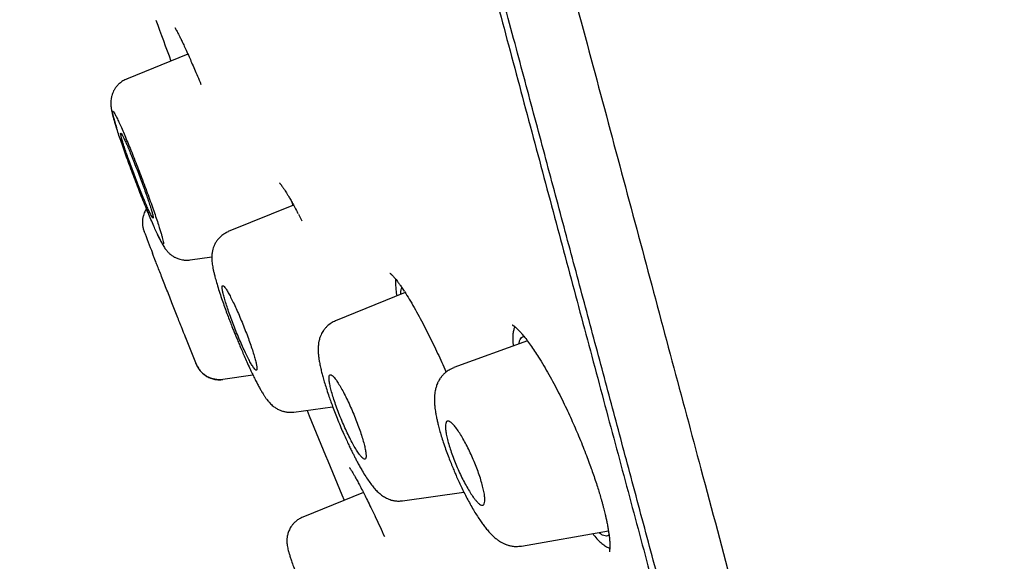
# Model space of a CAD drawing. Header units: millimetres. Extents: x 8 to 827, y 12 to 1643.
# Tile 65 of 134: x 99 to 118, y 1450 to 1461. Entities that reach past the tile are written whole.
import ezdxf

# ---------------------------------------------------------------- set-up
doc = ezdxf.new("R2010")
doc.units = ezdxf.units.MM

msp = doc.modelspace()

# ---------------------------------------------------------------- linework, layer by layer
at = {"color": 7, "linetype": 'Continuous', "lineweight": 30}
for p, q in [((102.016, 1460.488), (100.796, 1459.995)), ((104.084, 1457.548), (104.101, 1457.478)), ((104.119, 1457.485), (102.817, 1456.959)), ((104.214, 1457.307), (104.282, 1457.172)), ((101.143, 1456.96), (101.14, 1456.968)), ((101.14, 1456.968), (101.143, 1456.96)), ((102.058, 1456.395), (102.491, 1456.456)), ((106.341, 1455.745), (104.952, 1455.185)), ((108.773, 1454.787), (107.308, 1454.254)), ((102.179, 1454.325), (102.176, 1454.333)), ((102.176, 1454.333), (102.179, 1454.325)), ((107.31, 1454.247), (107.312, 1454.247)), ((102.708, 1454.023), (103.309, 1454.108)), ((104.124, 1453.368), (104.897, 1453.476)), ((105.509, 1451.768), (104.302, 1451.281)), ((106.29, 1451.603), (107.51, 1451.774)), ((108.657, 1450.702), (110.387, 1451.007)), ((108.656, 1450.708), (108.654, 1450.707))]:
    msp.add_line(p, q, dxfattribs=at)
for radius, start, end in [(220, 200.0964, 200.32332), (221.7, 201.09499, 201.2155), (221.7, 201.68284, 201.82882), (220, 202.26541, 202.76993)]:
    msp.add_arc((307.983, 1536.761), radius, start, end, dxfattribs=at)
for points, knots in [([(138.604, 1460.696), (138.485, 1461.18), (138.168, 1462.479), (137.63, 1464.587), (136.99, 1467.019), (136.331, 1469.445), (135.633, 1471.936), (134.894, 1474.493), (134.113, 1477.113), (133.312, 1479.727), (132.49, 1482.335), (131.653, 1484.92), (130.801, 1487.483), (129.936, 1490.025), (129.051, 1492.561), (128.091, 1495.251), (127.051, 1498.094), (125.926, 1501.088), (124.774, 1504.073), (123.597, 1507.048), (122.394, 1510.013), (121.222, 1512.827), (120.087, 1515.49), (118.993, 1518.005), (117.878, 1520.511), (116.742, 1523.007), (115.585, 1525.493), (114.406, 1527.968), (113.239, 1530.365), (112.084, 1532.683), (110.943, 1534.921), (109.78, 1537.149), (108.592, 1539.363), (107.534, 1541.295), (106.86, 1542.482), (106.599, 1542.941)], [0, 0, 0, 0, 0.016899, 0.045322, 0.073735, 0.10214, 0.130537, 0.161441, 0.192339, 0.223232, 0.254122, 0.285009, 0.315345, 0.345682, 0.376022, 0.406366, 0.442499, 0.478642, 0.514792, 0.550947, 0.587104, 0.623261, 0.654251, 0.685239, 0.716226, 0.74721, 0.778192, 0.809173, 0.840153, 0.868551, 0.896947, 0.92534, 0.95373, 0.982117, 1, 1, 1, 1]), ([(88.804, 1539.656), (88.807, 1539.645), (88.812, 1539.624), (88.857, 1539.456), (88.929, 1539.188), (89.03, 1538.812), (89.158, 1538.332), (89.315, 1537.747), (89.51, 1537.021), (89.748, 1536.133), (90.035, 1535.062), (90.358, 1533.855), (90.717, 1532.517), (91.109, 1531.051), (91.515, 1529.537), (91.927, 1527.998), (92.341, 1526.455), (92.776, 1524.83), (93.233, 1523.124), (93.711, 1521.341), (94.209, 1519.484), (94.725, 1517.558), (95.259, 1515.565), (95.809, 1513.511), (96.375, 1511.398), (96.956, 1509.231), (97.55, 1507.014), (98.157, 1504.75), (98.809, 1502.315), (99.508, 1499.706), (100.254, 1496.921), (101.01, 1494.1), (101.774, 1491.249), (102.545, 1488.374), (103.282, 1485.621), (103.985, 1482.999), (104.651, 1480.513), (105.316, 1478.031), (105.979, 1475.556), (106.639, 1473.093), (107.295, 1470.647), (107.944, 1468.223), (108.587, 1465.824), (109.221, 1463.456), (109.847, 1461.123), (110.461, 1458.83), (111.064, 1456.58), (111.654, 1454.379), (112.262, 1452.11), (112.884, 1449.788), (113.515, 1447.432), (114.123, 1445.164), (114.705, 1442.992), (115.262, 1440.912), (115.61, 1439.615), (115.783, 1438.967)], [0, 0, 0, 0, 0.017859, 0.035717, 0.053574, 0.07143, 0.089287, 0.107143, 0.125, 0.145832, 0.166666, 0.1875, 0.208333, 0.229166, 0.249999, 0.267856, 0.285713, 0.303571, 0.321429, 0.339287, 0.357144, 0.375001, 0.392858, 0.410715, 0.428572, 0.446429, 0.464286, 0.482143, 0.500002, 0.520835, 0.541668, 0.562501, 0.583334, 0.604167, 0.624999, 0.642856, 0.660713, 0.678571, 0.696428, 0.714286, 0.732144, 0.750003, 0.76786, 0.785718, 0.803575, 0.821433, 0.839289, 0.857146, 0.875003, 0.895835, 0.916668, 0.9375, 0.958333, 0.979167, 1, 1, 1, 1]), ([(117.758, 1426.241), (117.757, 1426.246), (117.754, 1426.257), (117.731, 1426.343), (117.694, 1426.481), (117.642, 1426.674), (117.576, 1426.923), (117.494, 1427.226), (117.402, 1427.573), (117.299, 1427.957), (117.187, 1428.373), (117.064, 1428.833), (116.929, 1429.337), (116.782, 1429.885), (116.619, 1430.494), (116.439, 1431.17), (116.239, 1431.916), (116.026, 1432.71), (115.801, 1433.552), (115.563, 1434.441), (115.312, 1435.378), (115.055, 1436.336), (114.795, 1437.307), (114.533, 1438.286), (114.261, 1439.299), (113.98, 1440.348), (113.689, 1441.431), (113.381, 1442.581), (113.055, 1443.799), (112.709, 1445.088), (112.354, 1446.412), (111.99, 1447.772), (111.615, 1449.167), (111.231, 1450.6), (110.849, 1452.028), (110.47, 1453.442), (110.097, 1454.835), (109.719, 1456.247), (109.336, 1457.677), (108.948, 1459.127), (108.543, 1460.638), (108.122, 1462.21), (107.684, 1463.844), (107.241, 1465.496), (106.793, 1467.166), (106.34, 1468.854), (105.882, 1470.562), (105.433, 1472.237), (104.995, 1473.874), (104.569, 1475.465), (104.143, 1477.058), (103.716, 1478.654), (103.288, 1480.251), (102.847, 1481.896), (102.394, 1483.588), (101.928, 1485.324), (101.463, 1487.057), (100.999, 1488.79), (100.534, 1490.52), (100.071, 1492.247), (99.624, 1493.917), (99.193, 1495.526), (98.78, 1497.071), (98.371, 1498.6), (97.965, 1500.113), (97.564, 1501.61), (97.174, 1503.069), (96.793, 1504.49), (96.422, 1505.873), (96.056, 1507.238), (95.695, 1508.585), (95.338, 1509.916), (94.986, 1511.229), (94.639, 1512.521), (94.295, 1513.806), (93.954, 1515.081), (93.615, 1516.345), (93.285, 1517.58), (92.963, 1518.784), (92.648, 1519.959), (92.346, 1521.085), (92.057, 1522.164), (91.781, 1523.195), (91.512, 1524.197), (91.251, 1525.169), (90.999, 1526.11), (90.754, 1527.021), (90.519, 1527.897), (90.291, 1528.75), (90.07, 1529.575), (89.857, 1530.371), (89.655, 1531.127), (89.464, 1531.842), (89.283, 1532.516), (89.117, 1533.138), (88.964, 1533.709), (88.823, 1534.233), (88.693, 1534.717), (88.574, 1535.162), (88.464, 1535.568), (88.366, 1535.934), (88.279, 1536.26), (88.201, 1536.549), (88.135, 1536.799), (88.079, 1537.006), (88.037, 1537.167), (88.006, 1537.282), (87.987, 1537.354), (87.985, 1537.363), (87.983, 1537.367)], [0, 0, 0, 0, 0.010081, 0.020137, 0.030179, 0.040216, 0.050257, 0.060311, 0.070335, 0.079491, 0.088633, 0.097767, 0.1069, 0.116039, 0.125192, 0.135253, 0.145282, 0.155288, 0.16528, 0.175267, 0.185259, 0.195301, 0.204496, 0.213673, 0.222839, 0.232002, 0.241168, 0.250345, 0.260322, 0.270285, 0.280246, 0.290212, 0.300194, 0.310203, 0.320293, 0.329526, 0.338727, 0.347904, 0.357065, 0.366218, 0.375372, 0.385323, 0.395264, 0.405207, 0.415162, 0.425139, 0.435149, 0.445226, 0.454443, 0.463632, 0.472801, 0.481959, 0.491116, 0.500279, 0.510233, 0.520184, 0.530144, 0.540125, 0.550137, 0.560192, 0.570258, 0.579448, 0.588609, 0.59775, 0.60688, 0.616007, 0.625139, 0.633867, 0.642594, 0.651329, 0.660077, 0.668845, 0.677642, 0.686473, 0.695244, 0.704395, 0.713529, 0.722653, 0.731774, 0.740899, 0.750037, 0.758756, 0.767483, 0.776222, 0.78498, 0.793764, 0.802579, 0.811433, 0.820208, 0.829363, 0.838502, 0.847632, 0.856762, 0.865897, 0.875044, 0.883755, 0.89247, 0.901196, 0.909939, 0.918704, 0.927499, 0.936329, 0.945126, 0.954305, 0.963462, 0.972602, 0.981734, 0.990864, 1, 1, 1, 1]), ([(102.744, 1481.768), (102.925, 1481.096), (103.284, 1479.753), (103.823, 1477.741), (104.361, 1475.735), (104.897, 1473.733), (105.431, 1471.736), (105.954, 1469.788), (106.462, 1467.893), (106.954, 1466.056), (107.441, 1464.239), (107.922, 1462.443), (108.406, 1460.638), (108.891, 1458.828), (109.376, 1457.018), (109.852, 1455.24), (110.32, 1453.492), (110.779, 1451.777), (111.221, 1450.131), (111.643, 1448.556), (112.046, 1447.054), (112.437, 1445.594), (112.817, 1444.176), (113.191, 1442.78), (113.558, 1441.409), (113.917, 1440.069), (114.262, 1438.782), (114.592, 1437.546), (114.908, 1436.367), (115.202, 1435.27), (115.474, 1434.255), (115.725, 1433.32), (115.961, 1432.443), (116.18, 1431.625), (116.387, 1430.853), (116.58, 1430.132), (116.758, 1429.466), (116.918, 1428.869), (117.059, 1428.341), (117.181, 1427.882), (117.283, 1427.503), (117.365, 1427.198), (117.428, 1426.967), (117.473, 1426.799), (117.498, 1426.705), (117.509, 1426.665), (117.506, 1426.677), (117.506, 1426.677)], [0, 0, 0, 0, 0.023295, 0.046559, 0.069828, 0.093138, 0.116525, 0.139995, 0.162068, 0.18409, 0.206092, 0.228103, 0.250151, 0.27335, 0.296538, 0.319749, 0.343016, 0.36637, 0.389808, 0.411865, 0.43389, 0.45591, 0.477951, 0.500039, 0.523202, 0.546403, 0.569672, 0.593038, 0.616532, 0.639999, 0.662, 0.683954, 0.705885, 0.727818, 0.749776, 0.772931, 0.79612, 0.819372, 0.842717, 0.866183, 0.88969, 0.911746, 0.933731, 0.95567, 0.977587, 0.999507, 1, 1, 1, 1]), ([(101.758, 1461.012), (101.758, 1461.012), (101.758, 1461.013), (101.759, 1461.011), (101.763, 1461.004), (101.769, 1460.994), (101.778, 1460.979), (101.791, 1460.957), (101.808, 1460.927), (101.83, 1460.885), (101.857, 1460.831), (101.891, 1460.761), (101.932, 1460.673), (101.982, 1460.565), (102.035, 1460.447), (102.09, 1460.322), (102.146, 1460.193), (102.207, 1460.049), (102.251, 1459.944), (102.274, 1459.889)], [0, 0, 0, 0, 0.01121, 0.035988, 0.057206, 0.08302, 0.116519, 0.157716, 0.206637, 0.263318, 0.327802, 0.400137, 0.480364, 0.568511, 0.66458, 0.741825, 0.823493, 0.909557, 1, 1, 1, 1]), ([(100.797, 1459.995), (100.771, 1459.983), (100.72, 1459.96), (100.657, 1459.912), (100.607, 1459.863), (100.568, 1459.812), (100.537, 1459.761), (100.514, 1459.71), (100.496, 1459.655), (100.484, 1459.595), (100.479, 1459.535), (100.48, 1459.477), (100.486, 1459.433), (100.49, 1459.404), (100.497, 1459.368), (100.506, 1459.329), (100.518, 1459.283), (100.534, 1459.222), (100.559, 1459.138), (100.581, 1459.067), (100.596, 1459.021), (100.597, 1459.018)], [0, 0, 0, 0, 0.053817, 0.103528, 0.147805, 0.185728, 0.225974, 0.261463, 0.294907, 0.342618, 0.389751, 0.447752, 0.495816, 0.541992, 0.593149, 0.649355, 0.71065, 0.777086, 0.878858, 0.990679, 1, 1, 1, 1]), ([(101.295, 1457.486), (101.276, 1457.539), (101.238, 1457.645), (101.176, 1457.815), (101.111, 1457.989), (101.044, 1458.163), (100.978, 1458.334), (100.912, 1458.5), (100.848, 1458.657), (100.787, 1458.804), (100.73, 1458.938), (100.678, 1459.058), (100.631, 1459.16), (100.592, 1459.242), (100.559, 1459.304), (100.535, 1459.343), (100.519, 1459.36), (100.511, 1459.355), (100.512, 1459.328), (100.52, 1459.283), (100.535, 1459.226), (100.552, 1459.163), (100.574, 1459.089), (100.604, 1458.994), (100.642, 1458.877), (100.691, 1458.735), (100.744, 1458.582), (100.802, 1458.42), (100.864, 1458.251), (100.929, 1458.078), (100.995, 1457.904), (101.062, 1457.733), (101.127, 1457.568), (101.191, 1457.41), (101.252, 1457.263), (101.309, 1457.13), (101.361, 1457.01), (101.408, 1456.908), (101.448, 1456.825), (101.48, 1456.763), (101.505, 1456.723), (101.521, 1456.707), (101.529, 1456.711), (101.528, 1456.739), (101.519, 1456.784), (101.505, 1456.841), (101.487, 1456.904), (101.465, 1456.978), (101.435, 1457.073), (101.397, 1457.19), (101.349, 1457.331), (101.313, 1457.434), (101.295, 1457.486)], [0, 0, 0, 0, 0.02068, 0.041438, 0.06265, 0.083436, 0.104419, 0.125116, 0.145801, 0.166483, 0.187528, 0.208586, 0.229292, 0.249996, 0.270773, 0.291465, 0.312443, 0.333437, 0.35415, 0.374937, 0.390444, 0.405922, 0.421534, 0.437436, 0.458478, 0.479239, 0.500082, 0.520826, 0.541537, 0.562584, 0.58354, 0.60426, 0.625089, 0.64572, 0.666418, 0.687551, 0.708339, 0.729318, 0.750002, 0.770696, 0.791371, 0.812402, 0.833458, 0.854166, 0.874882, 0.890464, 0.905965, 0.921544, 0.93736, 0.958411, 0.979172, 1, 1, 1, 1]), ([(101.302, 1457.251), (101.306, 1457.245), (101.313, 1457.234), (101.322, 1457.227), (101.326, 1457.234), (101.321, 1457.267), (101.308, 1457.322), (101.285, 1457.398), (101.255, 1457.495), (101.217, 1457.607), (101.173, 1457.733), (101.124, 1457.87), (101.071, 1458.012), (101.016, 1458.156), (100.961, 1458.298), (100.907, 1458.433), (100.856, 1458.558), (100.809, 1458.668), (100.767, 1458.762), (100.732, 1458.836), (100.705, 1458.888), (100.686, 1458.918), (100.676, 1458.924), (100.675, 1458.906), (100.683, 1458.865), (100.7, 1458.802), (100.725, 1458.717), (100.759, 1458.615), (100.799, 1458.497), (100.845, 1458.366), (100.896, 1458.227), (100.95, 1458.084), (101.005, 1457.94), (101.06, 1457.8), (101.113, 1457.669), (101.163, 1457.549), (101.208, 1457.444), (101.247, 1457.358), (101.28, 1457.29), (101.295, 1457.264), (101.302, 1457.251)], [0, 0, 0, 0, 0.01637, 0.03274, 0.059336, 0.085931, 0.112591, 0.139251, 0.166058, 0.192866, 0.219838, 0.246812, 0.273894, 0.300977, 0.328065, 0.355153, 0.38214, 0.409127, 0.435953, 0.462778, 0.489453, 0.516127, 0.542726, 0.569323, 0.595952, 0.622581, 0.649337, 0.676093, 0.703016, 0.729941, 0.756998, 0.784056, 0.811155, 0.838254, 0.865282, 0.89231, 0.91923, 0.946149, 0.973075, 1, 1, 1, 1]), ([(103.839, 1457.927), (103.839, 1457.927), (103.838, 1457.928), (103.843, 1457.923), (103.853, 1457.912), (103.867, 1457.894), (103.881, 1457.875), (103.894, 1457.857), (103.907, 1457.838), (103.921, 1457.819), (103.936, 1457.796), (103.955, 1457.767), (103.979, 1457.728), (104.01, 1457.678), (104.047, 1457.614), (104.092, 1457.535), (104.145, 1457.438), (104.184, 1457.362), (104.205, 1457.322)], [0, 0, 0, 0, 0.015332, 0.071265, 0.138501, 0.215715, 0.265303, 0.31148, 0.354206, 0.393448, 0.431633, 0.479595, 0.538638, 0.608769, 0.689983, 0.782267, 0.885604, 1, 1, 1, 1]), ([(101.19, 1457.413), (101.188, 1457.411), (101.18, 1457.399), (101.165, 1457.373), (101.145, 1457.33), (101.126, 1457.276), (101.113, 1457.216), (101.108, 1457.154), (101.11, 1457.092), (101.12, 1457.027), (101.135, 1456.984), (101.142, 1456.963)], [0, 0, 0, 0, 0.016266, 0.094501, 0.193059, 0.315317, 0.460118, 0.582226, 0.714269, 0.854305, 1, 1, 1, 1]), ([(102.819, 1456.956), (102.793, 1456.944), (102.742, 1456.92), (102.677, 1456.872), (102.626, 1456.821), (102.585, 1456.768), (102.553, 1456.714), (102.529, 1456.661), (102.511, 1456.607), (102.5, 1456.557), (102.493, 1456.507), (102.491, 1456.465), (102.491, 1456.418), (102.494, 1456.366), (102.5, 1456.311), (102.509, 1456.254), (102.521, 1456.196), (102.535, 1456.133), (102.556, 1456.05), (102.586, 1455.943), (102.626, 1455.811), (102.671, 1455.67), (102.719, 1455.532), (102.766, 1455.399), (102.813, 1455.274), (102.859, 1455.155), (102.9, 1455.05), (102.937, 1454.959), (102.97, 1454.881), (103.004, 1454.799), (103.043, 1454.705), (103.088, 1454.599), (103.138, 1454.482), (103.191, 1454.361), (103.244, 1454.244), (103.295, 1454.135), (103.341, 1454.042), (103.383, 1453.958), (103.424, 1453.882), (103.461, 1453.814), (103.496, 1453.756), (103.521, 1453.716), (103.54, 1453.687), (103.554, 1453.666), (103.569, 1453.645), (103.585, 1453.623), (103.611, 1453.59), (103.642, 1453.554), (103.677, 1453.518), (103.711, 1453.489), (103.742, 1453.466), (103.77, 1453.447), (103.801, 1453.429), (103.834, 1453.412), (103.874, 1453.395), (103.926, 1453.379), (103.988, 1453.368), (104.055, 1453.363), (104.101, 1453.368), (104.124, 1453.37)], [0, 0, 0, 0, 0.016846, 0.032464, 0.046476, 0.058618, 0.071725, 0.083262, 0.094193, 0.108666, 0.119059, 0.130562, 0.145379, 0.16319, 0.180712, 0.197139, 0.217243, 0.237266, 0.25878, 0.290544, 0.324856, 0.357896, 0.388492, 0.416714, 0.442691, 0.466834, 0.489203, 0.50581, 0.521253, 0.53601, 0.554578, 0.578047, 0.601334, 0.62799, 0.658013, 0.682662, 0.708892, 0.733738, 0.756092, 0.782134, 0.803978, 0.821866, 0.830181, 0.838379, 0.846473, 0.854712, 0.865839, 0.880838, 0.894673, 0.907675, 0.918221, 0.926297, 0.933786, 0.940927, 0.94844, 0.960372, 0.973029, 0.98629, 1, 1, 1, 1]), ([(101.409, 1456.907), (101.41, 1456.905), (101.425, 1456.87), (101.452, 1456.816), (101.489, 1456.744), (101.519, 1456.689), (101.546, 1456.645), (101.569, 1456.61), (101.591, 1456.582), (101.611, 1456.558), (101.63, 1456.539), (101.646, 1456.523), (101.664, 1456.508), (101.691, 1456.487), (101.722, 1456.466), (101.757, 1456.447), (101.784, 1456.434), (101.816, 1456.421), (101.858, 1456.407), (101.912, 1456.395), (101.981, 1456.389), (102.031, 1456.393), (102.058, 1456.396)], [0, 0, 0, 0, 0.007415, 0.12396, 0.231549, 0.330254, 0.405733, 0.475049, 0.536222, 0.586493, 0.625845, 0.654651, 0.670468, 0.688332, 0.738296, 0.75926, 0.782354, 0.809112, 0.840528, 0.883465, 0.937098, 1, 1, 1, 1]), ([(101.898, 1455.033), (101.89, 1455.052), (101.875, 1455.091), (101.843, 1455.171), (101.802, 1455.275), (101.751, 1455.406), (101.696, 1455.545), (101.641, 1455.687), (101.584, 1455.83), (101.53, 1455.968), (101.479, 1456.099), (101.432, 1456.217), (101.391, 1456.321), (101.358, 1456.407), (101.332, 1456.473), (101.315, 1456.516), (101.307, 1456.536), (101.308, 1456.534), (101.308, 1456.533)], [0, 0, 0, 0, 0.043213, 0.086928, 0.154786, 0.224631, 0.292493, 0.362323, 0.429927, 0.499474, 0.566675, 0.635798, 0.702627, 0.771368, 0.838015, 0.906581, 0.973314, 1, 1, 1, 1]), ([(106.038, 1456.131), (106.039, 1456.13), (106.04, 1456.129), (106.05, 1456.121), (106.064, 1456.108), (106.077, 1456.096), (106.088, 1456.084), (106.101, 1456.071), (106.116, 1456.054), (106.135, 1456.032), (106.159, 1456.002), (106.189, 1455.964), (106.226, 1455.914), (106.27, 1455.853), (106.303, 1455.803), (106.32, 1455.777)], [0, 0, 0, 0, 0.090232, 0.175988, 0.255838, 0.302524, 0.348401, 0.393455, 0.441489, 0.502021, 0.575548, 0.662105, 0.76171, 0.874352, 1, 1, 1, 1]), ([(106.151, 1456.012), (106.151, 1456.011), (106.147, 1455.99), (106.147, 1455.931), (106.153, 1455.831), (106.163, 1455.746), (106.173, 1455.689), (106.175, 1455.679)], [0, 0, 0, 0, 0.0125921, 0.3158965, 0.6218223, 0.9301705, 1, 1, 1, 1]), ([(103.379, 1454.2), (103.382, 1454.202), (103.387, 1454.205), (103.391, 1454.224), (103.389, 1454.262), (103.378, 1454.327), (103.357, 1454.412), (103.327, 1454.515), (103.289, 1454.634), (103.244, 1454.764), (103.193, 1454.903), (103.137, 1455.047), (103.079, 1455.191), (103.02, 1455.33), (102.961, 1455.461), (102.905, 1455.58), (102.853, 1455.682), (102.807, 1455.766), (102.767, 1455.829), (102.736, 1455.87), (102.713, 1455.887), (102.699, 1455.882), (102.695, 1455.852), (102.701, 1455.801), (102.716, 1455.728), (102.74, 1455.636), (102.773, 1455.527), (102.814, 1455.403), (102.862, 1455.269), (102.914, 1455.127), (102.971, 1454.983), (103.03, 1454.841), (103.09, 1454.704), (103.147, 1454.577), (103.202, 1454.464), (103.252, 1454.368), (103.296, 1454.292), (103.333, 1454.237), (103.362, 1454.204), (103.373, 1454.202), (103.379, 1454.2)], [0, 0, 0, 0, 0.016035, 0.032069, 0.058451, 0.084833, 0.111326, 0.137819, 0.164581, 0.191343, 0.218414, 0.245486, 0.272768, 0.30005, 0.327348, 0.354646, 0.381762, 0.408877, 0.435697, 0.462516, 0.489055, 0.515592, 0.541982, 0.568372, 0.59481, 0.621248, 0.647915, 0.674582, 0.70156, 0.72854, 0.755773, 0.783007, 0.810323, 0.837639, 0.86483, 0.89202, 0.91901, 0.945999, 0.973, 1, 1, 1, 1]), ([(106.255, 1455.711), (106.255, 1455.714), (106.254, 1455.736), (106.257, 1455.777), (106.264, 1455.82), (106.273, 1455.837), (106.276, 1455.842)], [0, 0, 0, 0, 0.043019, 0.352802, 0.805495, 1, 1, 1, 1]), ([(106.328, 1455.765), (106.359, 1455.716), (106.421, 1455.619), (106.519, 1455.452), (106.616, 1455.277), (106.712, 1455.096), (106.806, 1454.911), (106.898, 1454.725), (106.985, 1454.541), (107.069, 1454.359), (107.125, 1454.234), (107.153, 1454.168), (107.156, 1454.163)], [0, 0, 0, 0, 0.127554, 0.250815, 0.36982, 0.484535, 0.594898, 0.700847, 0.802339, 0.899356, 0.99191, 1, 1, 1, 1]), ([(104.954, 1455.183), (104.924, 1455.169), (104.862, 1455.14), (104.795, 1455.085), (104.746, 1455.033), (104.715, 1454.992), (104.688, 1454.949), (104.664, 1454.903), (104.641, 1454.845), (104.624, 1454.782), (104.614, 1454.724), (104.61, 1454.679), (104.608, 1454.641), (104.608, 1454.587), (104.612, 1454.519), (104.621, 1454.438), (104.635, 1454.354), (104.653, 1454.265), (104.676, 1454.168), (104.701, 1454.072), (104.731, 1453.967), (104.769, 1453.846), (104.809, 1453.722), (104.853, 1453.598), (104.896, 1453.478), (104.946, 1453.347), (105.001, 1453.208), (105.059, 1453.068), (105.116, 1452.936), (105.169, 1452.82), (105.216, 1452.719), (105.257, 1452.633), (105.292, 1452.562), (105.325, 1452.496), (105.359, 1452.43), (105.398, 1452.356), (105.442, 1452.277), (105.494, 1452.186), (105.555, 1452.087), (105.621, 1451.988), (105.686, 1451.899), (105.74, 1451.836), (105.784, 1451.791), (105.816, 1451.761), (105.85, 1451.732), (105.887, 1451.704), (105.927, 1451.679), (105.968, 1451.656), (106.013, 1451.636), (106.068, 1451.617), (106.131, 1451.603), (106.208, 1451.596), (106.262, 1451.601), (106.29, 1451.604)], [0, 0, 0, 0, 0.0201323, 0.0415041, 0.0525692, 0.0639091, 0.0733715, 0.0854014, 0.0999817, 0.1181224, 0.1322886, 0.1427026, 0.1535845, 0.1672048, 0.1931103, 0.2165218, 0.2372779, 0.264767, 0.2892017, 0.3121381, 0.3369723, 0.3641308, 0.3951306, 0.4180503, 0.4427576, 0.4692551, 0.4975472, 0.5270066, 0.5542102, 0.5786556, 0.6003396, 0.6192591, 0.6354114, 0.6493138, 0.6649946, 0.68333, 0.7043108, 0.7263174, 0.759237, 0.7921329, 0.8239947, 0.8543544, 0.8681889, 0.8809654, 0.8928801, 0.906171, 0.916261, 0.9273787, 0.939786, 0.9514284, 0.9654484, 0.9817257, 1, 1, 1, 1]), ([(101.965, 1454.862), (101.967, 1454.856), (101.971, 1454.845), (101.966, 1454.858), (101.953, 1454.893), (101.93, 1454.95), (101.908, 1455.005), (101.898, 1455.033)], [0, 0, 0, 0, 0.193728, 0.392413, 0.596896, 0.795572, 1, 1, 1, 1]), ([(108.47, 1455.105), (108.47, 1455.105), (108.469, 1455.105), (108.472, 1455.104), (108.477, 1455.101), (108.486, 1455.095), (108.496, 1455.088), (108.508, 1455.08), (108.52, 1455.07), (108.533, 1455.058), (108.55, 1455.044), (108.572, 1455.023), (108.601, 1454.994), (108.638, 1454.954), (108.667, 1454.921), (108.683, 1454.902)], [0, 0, 0, 0, 0.004199, 0.085451, 0.163839, 0.239252, 0.304321, 0.367377, 0.428453, 0.487521, 0.550769, 0.632562, 0.734692, 0.857177, 1, 1, 1, 1]), ([(108.526, 1455.064), (108.523, 1455.06), (108.51, 1455.042), (108.495, 1454.99), (108.483, 1454.908), (108.481, 1454.807), (108.487, 1454.725), (108.491, 1454.684)], [0, 0, 0, 0, 0.070468, 0.303843, 0.535612, 0.767972, 1, 1, 1, 1]), ([(108.606, 1454.726), (108.607, 1454.735), (108.611, 1454.77), (108.628, 1454.813), (108.656, 1454.853), (108.683, 1454.872), (108.703, 1454.871), (108.708, 1454.871)], [0, 0, 0, 0, 0.091962, 0.365369, 0.639615, 0.910742, 1, 1, 1, 1]), ([(108.683, 1454.902), (108.708, 1454.87), (108.758, 1454.809), (108.837, 1454.701), (108.916, 1454.586), (109.003, 1454.452), (109.098, 1454.296), (109.2, 1454.119), (109.299, 1453.939), (109.394, 1453.757), (109.484, 1453.577), (109.569, 1453.4), (109.648, 1453.227), (109.722, 1453.06), (109.795, 1452.89), (109.865, 1452.719), (109.931, 1452.55), (109.99, 1452.395), (110.042, 1452.253), (110.09, 1452.116), (110.135, 1451.984), (110.177, 1451.854), (110.213, 1451.736), (110.242, 1451.638), (110.264, 1451.559), (110.281, 1451.496), (110.296, 1451.437), (110.31, 1451.381), (110.324, 1451.324), (110.339, 1451.26), (110.354, 1451.186), (110.37, 1451.105), (110.385, 1451.022), (110.397, 1450.944), (110.405, 1450.874), (110.412, 1450.802), (110.415, 1450.732), (110.415, 1450.67), (110.411, 1450.623), (110.407, 1450.6), (110.405, 1450.591), (110.405, 1450.591), (110.405, 1450.591)], [0, 0, 0, 0, 0.033728, 0.066663, 0.098795, 0.130108, 0.170541, 0.209434, 0.246754, 0.28248, 0.316614, 0.34917, 0.380211, 0.409759, 0.437805, 0.469453, 0.498892, 0.526104, 0.551073, 0.573793, 0.599288, 0.623125, 0.645578, 0.666655, 0.679945, 0.692628, 0.704689, 0.716128, 0.727612, 0.741783, 0.758905, 0.778965, 0.801254, 0.823016, 0.843966, 0.864102, 0.89324, 0.921542, 0.948996, 0.975605, 0.990458, 1, 1, 1, 1]), ([(102.177, 1454.331), (102.191, 1454.3), (102.217, 1454.245), (102.266, 1454.184), (102.306, 1454.145), (102.335, 1454.121), (102.37, 1454.096), (102.421, 1454.066), (102.498, 1454.036), (102.578, 1454.02), (102.651, 1454.017), (102.69, 1454.021), (102.71, 1454.023)], [0, 0, 0, 0, 0.151252, 0.278685, 0.348003, 0.403788, 0.450704, 0.544569, 0.669906, 0.823681, 0.909571, 1, 1, 1, 1]), ([(102.179, 1454.325), (102.19, 1454.301), (102.212, 1454.252), (102.261, 1454.186), (102.321, 1454.126), (102.391, 1454.077), (102.469, 1454.04), (102.551, 1454.018), (102.633, 1454.009), (102.686, 1454.014), (102.713, 1454.016)], [0, 0, 0, 0, 0.118931, 0.242917, 0.370517, 0.500004, 0.62949, 0.757089, 0.881072, 1, 1, 1, 1]), ([(107.31, 1454.251), (107.278, 1454.237), (107.22, 1454.212), (107.148, 1454.161), (107.099, 1454.115), (107.062, 1454.072), (107.033, 1454.033), (107.004, 1453.984), (106.978, 1453.93), (106.954, 1453.863), (106.938, 1453.797), (106.929, 1453.736), (106.924, 1453.678), (106.922, 1453.617), (106.924, 1453.55), (106.93, 1453.481), (106.937, 1453.418), (106.945, 1453.365), (106.954, 1453.315), (106.964, 1453.261), (106.979, 1453.193), (106.998, 1453.109), (107.025, 1453.008), (107.058, 1452.893), (107.099, 1452.766), (107.144, 1452.633), (107.193, 1452.502), (107.24, 1452.381), (107.285, 1452.27), (107.326, 1452.172), (107.369, 1452.074), (107.416, 1451.97), (107.469, 1451.856), (107.526, 1451.74), (107.587, 1451.623), (107.65, 1451.508), (107.713, 1451.399), (107.777, 1451.297), (107.836, 1451.208), (107.893, 1451.128), (107.948, 1451.056), (108.004, 1450.99), (108.057, 1450.933), (108.102, 1450.89), (108.148, 1450.851), (108.195, 1450.815), (108.247, 1450.782), (108.292, 1450.758), (108.327, 1450.743), (108.35, 1450.734), (108.375, 1450.725), (108.414, 1450.713), (108.474, 1450.7), (108.559, 1450.693), (108.621, 1450.7), (108.656, 1450.704)], [0, 0, 0, 0, 0.0223555, 0.0408816, 0.055003, 0.0644113, 0.0770677, 0.0872662, 0.1019412, 0.1201943, 0.1384182, 0.1536031, 0.1690692, 0.186284, 0.2056173, 0.2253399, 0.2416576, 0.2545147, 0.2655948, 0.2796535, 0.2970169, 0.3177025, 0.3417251, 0.3689145, 0.3957336, 0.4248221, 0.4515718, 0.4760012, 0.4981021, 0.5178598, 0.5352611, 0.5581272, 0.5819166, 0.6071753, 0.6338961, 0.6620827, 0.6907233, 0.7186137, 0.7459231, 0.7679504, 0.7913265, 0.8161588, 0.8391137, 0.8578584, 0.8706552, 0.886177, 0.903655, 0.9190452, 0.9257543, 0.9318037, 0.9372963, 0.9445388, 0.9584364, 0.9770441, 1, 1, 1, 1]), ([(105.557, 1452.452), (105.558, 1452.459), (105.562, 1452.473), (105.563, 1452.51), (105.558, 1452.568), (105.542, 1452.654), (105.516, 1452.758), (105.481, 1452.876), (105.438, 1453.007), (105.387, 1453.146), (105.331, 1453.29), (105.27, 1453.434), (105.207, 1453.573), (105.143, 1453.704), (105.081, 1453.821), (105.022, 1453.922), (104.969, 1454.004), (104.923, 1454.064), (104.884, 1454.101), (104.854, 1454.115), (104.834, 1454.106), (104.824, 1454.074), (104.824, 1454.02), (104.834, 1453.946), (104.854, 1453.852), (104.883, 1453.743), (104.921, 1453.619), (104.967, 1453.484), (105.02, 1453.343), (105.079, 1453.199), (105.141, 1453.056), (105.204, 1452.919), (105.268, 1452.793), (105.329, 1452.682), (105.385, 1452.588), (105.436, 1452.514), (105.48, 1452.462), (105.515, 1452.434), (105.542, 1452.428), (105.552, 1452.444), (105.557, 1452.452)], [0, 0, 0, 0, 0.015564, 0.031127, 0.057222, 0.083315, 0.1096, 0.135886, 0.162616, 0.189349, 0.216586, 0.243825, 0.271395, 0.298966, 0.326542, 0.354119, 0.381381, 0.408643, 0.435421, 0.462197, 0.488527, 0.514855, 0.540958, 0.567059, 0.593253, 0.619447, 0.646021, 0.672597, 0.699683, 0.726771, 0.754267, 0.781764, 0.809376, 0.83699, 0.864378, 0.891765, 0.918816, 0.945865, 0.972934, 1, 1, 1, 1]), ([(107.771, 1451.584), (107.759, 1451.597), (107.735, 1451.623), (107.69, 1451.683), (107.635, 1451.766), (107.569, 1451.875), (107.504, 1451.997), (107.439, 1452.127), (107.378, 1452.263), (107.321, 1452.401), (107.27, 1452.537), (107.225, 1452.669), (107.189, 1452.793), (107.162, 1452.907), (107.145, 1453.005), (107.139, 1453.086), (107.145, 1453.146), (107.162, 1453.183), (107.191, 1453.195), (107.23, 1453.182), (107.278, 1453.143), (107.333, 1453.082), (107.394, 1452.999), (107.458, 1452.899), (107.524, 1452.784), (107.589, 1452.659), (107.653, 1452.526), (107.712, 1452.389), (107.767, 1452.251), (107.816, 1452.116), (107.858, 1451.987), (107.891, 1451.866), (107.914, 1451.759), (107.927, 1451.666), (107.928, 1451.593), (107.918, 1451.541), (107.896, 1451.514), (107.864, 1451.512), (107.822, 1451.533), (107.788, 1451.567), (107.771, 1451.584)], [0, 0, 0, 0, 0.017723, 0.035446, 0.062718, 0.089988, 0.116528, 0.143065, 0.169015, 0.194961, 0.220696, 0.246429, 0.272425, 0.29842, 0.325065, 0.351712, 0.379119, 0.40653, 0.43445, 0.462374, 0.490316, 0.51826, 0.545744, 0.573226, 0.599993, 0.626757, 0.652857, 0.678955, 0.704704, 0.730451, 0.756314, 0.782176, 0.808592, 0.83501, 0.862191, 0.889376, 0.917042, 0.94471, 0.972354, 1, 1, 1, 1]), ([(105.231, 1452.266), (105.231, 1452.266), (105.23, 1452.266), (105.234, 1452.261), (105.242, 1452.249), (105.254, 1452.232), (105.269, 1452.208), (105.289, 1452.175), (105.314, 1452.134), (105.346, 1452.077), (105.385, 1452.006), (105.433, 1451.917), (105.486, 1451.815), (105.544, 1451.701), (105.606, 1451.575), (105.676, 1451.432), (105.754, 1451.268), (105.838, 1451.089), (105.898, 1450.959), (105.927, 1450.895)], [0, 0, 0, 0, 0.016785, 0.053616, 0.089193, 0.12353, 0.156651, 0.191292, 0.239552, 0.295164, 0.358172, 0.428608, 0.506494, 0.577099, 0.652863, 0.733755, 0.819728, 0.910742, 1, 1, 1, 1]), ([(104.303, 1451.279), (104.278, 1451.267), (104.231, 1451.246), (104.17, 1451.202), (104.12, 1451.155), (104.083, 1451.109), (104.055, 1451.067), (104.028, 1451.016), (104.005, 1450.953), (103.99, 1450.882), (103.984, 1450.818), (103.986, 1450.762), (103.993, 1450.707), (104.001, 1450.664), (104.014, 1450.612), (104.031, 1450.552), (104.052, 1450.484), (104.08, 1450.4), (104.117, 1450.295), (104.165, 1450.168), (104.219, 1450.027), (104.279, 1449.876), (104.343, 1449.719), (104.41, 1449.556), (104.479, 1449.392), (104.55, 1449.227), (104.622, 1449.062), (104.694, 1448.9), (104.764, 1448.744), (104.833, 1448.596), (104.899, 1448.457), (104.96, 1448.332), (105.015, 1448.222), (105.059, 1448.138), (105.093, 1448.076), (105.119, 1448.031), (105.144, 1447.99), (105.167, 1447.956), (105.202, 1447.908), (105.244, 1447.861), (105.284, 1447.825), (105.315, 1447.802), (105.344, 1447.782), (105.375, 1447.765), (105.405, 1447.751), (105.443, 1447.735), (105.491, 1447.721), (105.551, 1447.71), (105.615, 1447.706), (105.658, 1447.71), (105.681, 1447.712)], [0, 0, 0, 0, 0.014955, 0.02889, 0.041469, 0.052443, 0.061648, 0.069308, 0.084346, 0.100077, 0.116057, 0.130673, 0.144288, 0.165193, 0.186832, 0.209594, 0.233509, 0.258609, 0.291699, 0.325603, 0.359216, 0.392557, 0.425673, 0.458597, 0.491348, 0.524003, 0.556921, 0.590064, 0.623294, 0.656683, 0.690283, 0.724142, 0.757263, 0.788822, 0.808958, 0.8284, 0.847182, 0.86548, 0.884711, 0.906085, 0.917616, 0.927489, 0.935229, 0.94127, 0.947349, 0.953841, 0.964313, 0.975587, 0.987535, 1, 1, 1, 1]), ([(110.069, 1450.951), (110.077, 1450.942), (110.114, 1450.894), (110.177, 1450.826), (110.257, 1450.75), (110.33, 1450.697), (110.382, 1450.668), (110.407, 1450.664), (110.414, 1450.663)], [0, 0, 0, 0, 0.051574, 0.267366, 0.484259, 0.704345, 0.924981, 1, 1, 1, 1]), ([(110.399, 1450.923), (110.389, 1450.916), (110.367, 1450.901), (110.324, 1450.901), (110.272, 1450.921), (110.228, 1450.945), (110.201, 1450.969), (110.195, 1450.973)], [0, 0, 0, 0, 0.209536, 0.450367, 0.694955, 0.938161, 1, 1, 1, 1])]:
    msp.add_open_spline(points, degree=3, knots=knots, dxfattribs=at)

doc.saveas('drawing.dxf')
